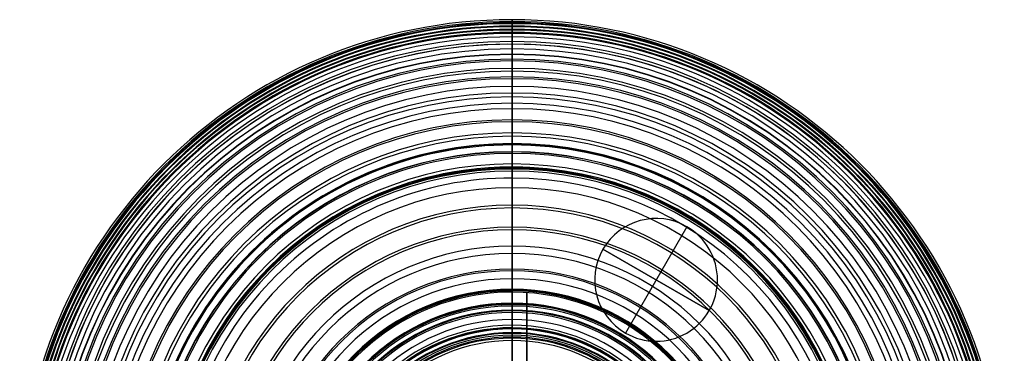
# Model space of a CAD drawing. Header units: millimetres. Extents: x 1243 to 1444, y 1160 to 1364.
# Tile 239 of 239: x 1243 to 1444, y 1295 to 1363. Entities that reach past the tile are written whole.
import ezdxf

# ---------------------------------------------------------------- set-up
doc = ezdxf.new("R2010")
doc.units = ezdxf.units.MM
doc.header["$MEASUREMENT"] = 0
doc.layers.add('Default', color=7, linetype='Continuous', true_color=0x000000)

# ---------------------------------------------------------------- blocks, each defined once
blk = doc.blocks.new('5_5')
at = {"layer": 'Default'}
for p in [(1343.27, 1264.95, -36.5), (1343.27, 1264.2, -39.17)]:
    blk.add_line(p, (1343.27, 1264.2, -36.5), dxfattribs=at)
at = {"layer": 'Default', "extrusion": (-3.5337e-30, 1, -6.25511e-15)}
blk.add_arc((-1343.27, 0, 1456.54), 36.35, 180, 0, dxfattribs=at)
at = {"layer": 'Default', "extrusion": (-3.19252e-15, 1, -2.41546e-27)}
blk.add_arc((-1343.27, 0, 1456.52), 35.61, 180, 360, dxfattribs=at)
at = {"layer": 'Default', "extrusion": (0, 1, 0)}
for centre, radius, start, end in [((-1343.27, 0, 1456.52), 35.39, 180, 360), ((-1343.27, 0, 1453.83), 45.34, 180, 360), ((-1343.27, 0, 1453.83), 45.34, 180, 0), ((-1343.27, 0, 1454.66), 40.61, 180, 0), ((-1343.27, 0, 1454.54), 36, 180, 0), ((-1343.27, 0, 1452.84), 41.93, 180, 0), ((-1343.27, 0, 1450.24), 54.1, 180, 360), ((-1343.27, 0, 1451.55), 49.45, 180, 360), ((-1343.27, 0, 1450.24), 49.11, 180, 360), ((-1343.27, 0, 1450.24), 49.11, 180, 0), ((-1343.27, 0, 1450.89), 47.48, 180, 0), ((-1343.27, 0, 1448.69), 52.64, 180, 0), ((-1343.27, 0, 1445.66), 62.47, 180, 360), ((-1343.27, 0, 1447.51), 57.98, 180, 0), ((-1343.27, 0, 1446.27), 57.45, 180, 0), ((-1343.27, 0, 1442.46), 66.02, 180, 0), ((-1343.27, 0, 1443.63), 61.9, 180, 0), ((-1343.27, 0, 1440.07), 70.23, 180, 0), ((-1343.27, 0, 1440.8), 66.02, 180, 0), ((-1343.27, 0, 1437.78), 69.82, 180, 360), ((-1343.27, 0, 1436.41), 73.36, 180, 0), ((-1343.27, 0, 1434.59), 73.32, 180, 0), ((-1343.27, 0, 1433.49), 77.2, 180, 0), ((-1343.27, 0, 1431.24), 76.52, 180, 360), ((-1343.27, 0, 1429.43), 79.83, 180, 0), ((-1343.27, 0, 1427.75), 79.45, 180, 360), ((-1343.27, 0, 1426.05), 83.22, 180, 0), ((-1343.27, 0, 1426.05), 83.22, 180, 0), ((-1343.27, 0, 1424.12), 82.11, 180, 0), ((-1343.27, 0, 1421.67), 85.31, 180, 0), ((-1343.27, 0, 1420.38), 84.51, 180, 0), ((-1343.27, 0, 1417.92), 88.23, 180, 360), ((-1343.27, 0, 1417.92), 88.23, 180, 360), ((-1343.27, 0, 1416.53), 86.67, 180, 0), ((-1343.27, 0, 1413.32), 89.76, 180, 0), ((-1343.27, 0, 1412.6), 88.61, 180, 0), ((-1343.27, 0, 1409.3), 92.21, 180, 0), ((-1343.27, 0, 1408.58), 90.33, 180, 0), ((-1343.27, 0, 1404.59), 93.23, 180, 0), ((-1343.27, 0, 1404.5), 91.84, 180, 0), ((-1343.27, 0, 1400.4), 95.26, 180, 355.4243), ((-1343.27, 0, 1400.38), 93.16, 180, 0), ((-1343.27, 0, 1395.66), 95.82, 180, 0), ((-1343.27, 0, 1396.22), 94.29, 180, 0), ((-1343.27, 0, 1392.04), 95.26, 180, 360), ((-1343.27, 0, 1391.35), 97.46, 180, 0), ((-1343.27, 0, 1386.64), 97.64, 180, 0), ((-1343.27, 0, 1383.68), 96.73, 180, 360), ((-1343.27, 0, 1382.27), 98.95, 180, 360), ((-1343.27, 0, 1382.27), 98.95, 180, 0), ((-1343.27, 0, 1377.62), 98.8, 180, 0), ((-1343.27, 0, 1375.42), 97.65, 180, 0), ((-1343.27, 0, 1373.21), 99.85, 180, 360), ((-1343.27, 0, 1368.64), 99.44, 180, 0), ((-1343.27, 0, 1367.38), 98.14, 180, 0), ((-1343.27, 0, 1359.68), 99.63, 180, 0), ((-1343.27, 0, 1359.68), 98.28, 180, 0), ((-1343.27, 0, 1355.18), 100.25, 180, 0), ((-1343.27, 0, 1351.98), 98.14, 180, 0), ((-1343.27, 0, 1350.72), 99.44, 180, 360), ((-1343.27, 0, 1346.16), 99.85, 180, 360), ((-1343.27, 0, 1343.94), 97.65, 180, 360), ((-1343.27, 0, 1341.74), 98.8, 180, 0), ((-1343.27, 0, 1337.1), 98.95, 180, 0), ((-1343.27, 0, 1335.69), 96.73, 180, 0), ((-1343.27, 0, 1332.72), 97.64, 180, 0), ((-1343.27, 0, 1328.01), 97.46, 180, 360), ((-1343.27, 0, 1327.33), 95.26, 180, 0), ((-1343.27, 0, 1323.71), 95.82, 180, 0), ((-1343.27, 0, 1323.15), 94.29, 180, 0), ((-1343.27, 0, 1318.97), 95.26, 180, 0), ((-1343.27, 0, 1318.99), 93.16, 180, 0), ((-1343.27, 0, 1314.77), 93.23, 180, 360), ((-1343.27, 0, 1314.86), 91.84, 180, 0), ((-1343.27, 0, 1310.06), 92.21, 180, 0), ((-1343.27, 0, 1310.78), 90.33, 180, 0), ((-1343.27, 0, 1306.04), 89.76, 180, 0), ((-1343.27, 0, 1306.77), 88.61, 180, 360), ((-1343.27, 0, 1301.44), 88.23, 180, 360), ((-1343.27, 0, 1301.44), 88.23, 180, 0), ((-1343.27, 0, 1302.83), 86.67, 180, 0), ((-1343.27, 0, 1297.7), 85.31, 180, 360), ((-1343.27, 0, 1298.98), 84.51, 180, 0), ((-1343.27, 0, 1293.31), 83.22, 180, 0), ((-1343.27, 0, 1295.24), 82.11, 180, 360), ((-1343.27, 0, 1291.62), 79.45, 180, 360), ((-1343.27, 0, 1289.93), 79.83, 180, 0), ((-1343.27, 0, 1288.12), 76.52, 180, 0), ((-1343.27, 0, 1284.77), 73.32, 180, 0), ((-1343.27, 0, 1282.95), 73.36, 180, 0), ((-1343.27, 0, 1281.58), 69.82, 180, 0), ((-1343.27, 0, 1279.29), 70.23, 180, 302.6842), ((-1343.27, 0, 1278.57), 66.02, 180, 0), ((-1343.27, 0, 1276.9), 66.02, 180, 0), ((-1343.27, 0, 1275.73), 61.9, 180, 0), ((-1343.27, 0, 1273.7), 62.47, 180, 0), ((-1343.27, 0, 1271.85), 57.98, 180, 0), ((-1343.27, 0, 1273.09), 57.45, 180, 0), ((-1343.27, 0, 1270.67), 52.64, 180, 360), ((-1343.27, 0, 1267.81), 49.45, 180, 360), ((-1343.27, 0, 1269.12), 49.11, 180, 0), ((-1343.27, 0, 1268.47), 47.48, 180, 0), ((-1343.27, 0, 1265.51), 45.04, 271.9149, 0), ((-1343.27, 0, 1266.52), 41.93, 180, 0), ((-1343.27, 0, 1265.51), 45.04, 180, 268.0851), ((-1343.27, 0, 1264.7), 40.61, 180, 0), ((-1343.27, 0, 1264.57), 36.5, 180, 0), ((-1343.27, 0, 1264.2), 36.5, 180, 0)]:
    blk.add_arc(centre, radius, start, end, dxfattribs=at)
at = {"layer": 'Default', "extrusion": (-4.80699e-43, 1, -3.09601e-28)}
blk.add_arc((-1343.27, 0, 1456.53), 34.89, 180, 0, dxfattribs=at)
at = {"layer": 'Default', "extrusion": (-2.50739e-15, 1, -1.45537e-27)}
blk.add_arc((-1343.27, 0, 1453.83), 45.34, 180, 360, dxfattribs=at)
at = {"layer": 'Default', "extrusion": (4.20246e-15, 1, -4.20246e-15)}
blk.add_arc((-1343.27, 0, 1450.24), 54.1, 180, 360, dxfattribs=at)
at = {"layer": 'Default', "extrusion": (-5.32461e-14, 1, 4.6301e-15)}
blk.add_arc((-1343.27, 0, 1450.24), 49.11, 180, 360, dxfattribs=at)
at = {"layer": 'Default', "extrusion": (-1.81988e-15, 1, 3.63977e-15)}
blk.add_arc((-1343.27, 0, 1445.66), 62.47, 180, 0, dxfattribs=at)
at = {"layer": 'Default', "extrusion": (-2.00875e-42, 1, 5.3256e-27)}
blk.add_arc((-1343.27, 0, 1440.07), 70.23, 180, 0, dxfattribs=at)
at = {"layer": 'Default', "extrusion": (-2.94521e-15, 1, -1.17808e-14)}
blk.add_arc((-1343.27, 0, 1433.49), 77.2, 180, 360, dxfattribs=at)
at = {"layer": 'Default', "extrusion": (-2.77598e-43, 1, 6.11406e-28)}
blk.add_arc((-1343.27, 0, 1426.05), 83.22, 180, 360, dxfattribs=at)
at = {"layer": 'Default', "extrusion": (-1.28858e-15, 1, 2.57717e-15)}
for centre, end in [((-1343.27, 0, 1417.92), 360), ((-1343.27, 0, 1301.44), 0)]:
    blk.add_arc(centre, 88.23, 180, end, dxfattribs=at)
at = {"layer": 'Default', "extrusion": (-2.46574e-15, 1, 4.93148e-15)}
blk.add_arc((-1343.27, 0, 1409.3), 92.21, 180, 360, dxfattribs=at)
at = {"layer": 'Default', "extrusion": (-1.66492e-12, 1, 9.54792e-15)}
blk.add_arc((-1343.27, 0, 1400.4), 95.26, 180, 360, dxfattribs=at)
at = {"layer": 'Default', "extrusion": (-4.19928e-13, 1, -9.33173e-15)}
blk.add_arc((-1343.27, 0, 1391.35), 97.46, 180, 0, dxfattribs=at)
at = {"layer": 'Default', "extrusion": (2.29775e-15, 1, -6.89325e-15)}
blk.add_arc((-1343.27, 0, 1382.27), 98.95, 180, 0, dxfattribs=at)
at = {"layer": 'Default', "extrusion": (-1.29636e-30, 1, -9.10861e-15)}
blk.add_arc((-1343.27, 0, 1373.21), 99.85, 180, 0, dxfattribs=at)
at = {"layer": 'Default', "extrusion": (-2.26801e-15, 1, 4.53602e-15)}
blk.add_arc((-1343.27, 0, 1364.18), 100.25, 180, 360, dxfattribs=at)
at = {"layer": 'Default', "extrusion": (-1.03766e-43, 1, 2.4414e-28)}
blk.add_arc((-1343.27, 0, 1355.18), 100.25, 180, 360, dxfattribs=at)
at = {"layer": 'Default', "extrusion": (-3.41573e-15, 1, -9.10861e-15)}
blk.add_arc((-1343.27, 0, 1346.16), 99.85, 180, 360, dxfattribs=at)
at = {"layer": 'Default', "extrusion": (1.14887e-15, 1, -2.29775e-15)}
blk.add_arc((-1343.27, 0, 1337.1), 98.95, 180, 0, dxfattribs=at)
at = {"layer": 'Default', "extrusion": (2.33293e-15, 1, 6.9988e-15)}
blk.add_arc((-1343.27, 0, 1328.01), 97.46, 180, 0, dxfattribs=at)
at = {"layer": 'Default', "extrusion": (-5.80036e-13, 1, -4.77396e-15)}
blk.add_arc((-1343.27, 0, 1318.97), 95.26, 180, 0, dxfattribs=at)
at = {"layer": 'Default', "extrusion": (1.45847e-30, 1, -2.46574e-15)}
blk.add_arc((-1343.27, 0, 1310.06), 92.21, 180, 360, dxfattribs=at)
at = {"layer": 'Default', "extrusion": (-1.93021e-12, 1, 2.27873e-27)}
blk.add_arc((-1343.27, 0, 1293.31), 83.22, 180, 0, dxfattribs=at)
at = {"layer": 'Default', "extrusion": (4.41782e-15, 1, -2.94521e-15)}
blk.add_arc((-1343.27, 0, 1285.87), 77.2, 180, 0, dxfattribs=at)
at = {"layer": 'Default', "extrusion": (-1.48921e-12, 1, 3.23742e-15)}
blk.add_arc((-1343.27, 0, 1279.29), 70.23, 180, 360, dxfattribs=at)
at = {"layer": 'Default', "extrusion": (1.81988e-15, 1, 3.63977e-15)}
blk.add_arc((-1343.27, 0, 1273.7), 62.47, 180, 0, dxfattribs=at)
at = {"layer": 'Default', "extrusion": (2.57765e-30, 1, 8.40491e-15)}
blk.add_arc((-1343.27, 0, 1269.12), 54.1, 180, 0, dxfattribs=at)
at = {"layer": 'Default', "extrusion": (-3.36969e-42, 1, -1.46443e-27)}
blk.add_arc((-1343.27, 0, 1269.12), 49.11, 180, 0, dxfattribs=at)
at = {"layer": 'Default', "extrusion": (-1.45178e-10, 1, 2.00982e-10)}
blk.add_arc((-1343.27, 0, 1265.53), 45.34, 270, 0, dxfattribs=at)
at = {"layer": 'Default', "extrusion": (-6.03769e-14, 1, 0)}
blk.add_arc((-1343.27, 0, 1265.52), 45.19, 270, 90, dxfattribs=at)
at = {"layer": 'Default', "extrusion": (9.0486e-09, 1, -9.06219e-09)}
blk.add_arc((-1343.27, 0, 1265.51), 45.04, 270, 360, dxfattribs=at)
at = {"layer": 'Default', "extrusion": (1, 0, 0)}
for start, end in [(3.1942, 3.5656), (3.5653, 3.9366)]:
    blk.add_arc((1242.4, -46.63, 1343.27), 23.17, start, end, dxfattribs=at)
at = {"layer": 'Default', "extrusion": (1.45178e-10, 1, 2.00982e-10)}
blk.add_arc((-1343.27, 0, 1265.53), 45.34, 180, 270, dxfattribs=at)
at = {"layer": 'Default', "extrusion": (6.03769e-14, 1, 0)}
blk.add_arc((-1343.27, 0, 1265.52), 45.19, 90, 270, dxfattribs=at)
at = {"layer": 'Default', "extrusion": (-9.0486e-09, 1, -9.06219e-09)}
blk.add_arc((-1343.27, 0, 1265.51), 45.04, 180, 270, dxfattribs=at)
at = {"layer": 'Default', "extrusion": (5.80454e-15, 1, -5.80454e-15)}
blk.add_arc((-1343.27, 0, 1264.2), 39.17, 180, 360, dxfattribs=at)
at = {"layer": 'Default', "extrusion": (1.35445e-41, 1, -1.51917e-26)}
blk.add_arc((-1343.27, 0, 1264.95), 36.5, 180, 360, dxfattribs=at)
at = {"layer": 'Default'}
for points, knots in [([(1343.27, 1458.61), (1343.27, 1458.61, -2.7), (1343.27, 1458.5, -7.94), (1343.27, 1458, -15.59), (1343.27, 1457.18, -22.79), (1343.27, 1456.05, -29.56), (1343.27, 1454.63, -35.91), (1343.27, 1452.93, -41.86), (1343.27, 1451.4, -46.2), (1343.27, 1450.46, -48.57), (1343.27, 1450.24, -49.11)], [0, 0, 0, 0, 8.090073, 15.738925, 22.974904, 29.82682, 36.323947, 42.496496, 48.374972, 50.13003, 50.13003, 50.13003, 50.13003]), ([(1343.27, 1456.53, -34.89), (1343.27, 1456.58, -33.79), (1343.27, 1456.89, -31.16), (1343.27, 1457.78, -28.64), (1343.27, 1458.46, -27.26)], [0.208432, 0.208432, 0.208432, 0.208432, 3.510183, 8.129608, 8.129608, 8.129608, 8.129608]), ([(1343.27, 1453.83, -45.34), (1343.27, 1453.92, -43.74), (1343.27, 1454.46, -40.6), (1343.27, 1455.75, -37.69), (1343.27, 1456.54, -36.35)], [0.20861, 0.20861, 0.20861, 0.20861, 5.022641, 9.686336, 9.686336, 9.686336, 9.686336]), ([(1343.27, 1456.52, -35.61), (1343.27, 1456.52, -35.54), (1343.27, 1456.52, -35.29), (1343.27, 1456.53, -35.05), (1343.27, 1456.53, -34.89)], [0.2076243, 0.2076243, 0.2076243, 0.2076243, 0.4315498, 0.932665, 0.932665, 0.932665, 0.932665]), ([(1343.27, 1450.24, -54.1), (1343.27, 1450.5, -52.51), (1343.27, 1451.36, -49.42), (1343.27, 1452.93, -46.62), (1343.27, 1453.83, -45.34)], [0.208536, 0.208536, 0.208536, 0.208536, 5.056723, 9.764523, 9.764523, 9.764523, 9.764523]), ([(1343.27, 1445.66, -62.47), (1343.27, 1446.11, -60.92), (1343.27, 1447.33, -57.93), (1343.27, 1449.19, -55.29), (1343.27, 1450.24, -54.1)], [0.208469, 0.208469, 0.208469, 0.208469, 5.069811, 9.819803, 9.819803, 9.819803, 9.819803]), ([(1343.27, 1450.24, -49.11), (1343.27, 1449.75, -50.3), (1343.27, 1448.52, -53.12), (1343.27, 1446.35, -57.42), (1343.27, 1443.71, -61.88), (1343.27, 1440.87, -66.02), (1343.27, 1437.85, -69.83), (1343.27, 1434.65, -73.33), (1343.27, 1431.29, -76.54), (1343.27, 1427.79, -79.47), (1343.27, 1424.16, -82.13), (1343.27, 1420.41, -84.54), (1343.27, 1416.56, -86.71), (1343.27, 1412.62, -88.64), (1343.27, 1408.6, -90.36), (1343.27, 1404.52, -91.87), (1343.27, 1400.39, -93.19), (1343.27, 1396.23, -94.32), (1343.27, 1390.68, -95.6), (1343.27, 1383.75, -96.8), (1343.27, 1375.51, -97.72), (1343.27, 1367.5, -98.19), (1343.27, 1359.68, -98.32), (1343.27, 1351.86, -98.19), (1343.27, 1343.85, -97.72), (1343.27, 1335.62, -96.8), (1343.27, 1328.68, -95.6), (1343.27, 1323.13, -94.32), (1343.27, 1318.97, -93.19), (1343.27, 1314.84, -91.87), (1343.27, 1310.76, -90.36), (1343.27, 1306.74, -88.64), (1343.27, 1302.8, -86.71), (1343.27, 1298.95, -84.54), (1343.27, 1295.2, -82.13), (1343.27, 1291.57, -79.47), (1343.27, 1288.07, -76.54), (1343.27, 1284.71, -73.33), (1343.27, 1281.52, -69.83), (1343.27, 1278.49, -66.02), (1343.27, 1275.65, -61.88), (1343.27, 1273.01, -57.42), (1343.27, 1270.85, -53.12), (1343.27, 1269.61, -50.3), (1343.27, 1269.12, -49.11)], [2.203514, 2.203514, 2.203514, 2.203514, 6.063863, 11.444991, 16.622375, 21.624877, 26.479795, 31.212676, 35.846662, 40.402167, 44.896964, 49.345879, 53.760181, 58.1482, 62.515692, 66.865732, 71.198567, 75.512334, 79.803337, 88.29194, 96.603738, 104.657499, 112.357725, 120.057945, 128.111705, 136.423512, 144.912106, 149.203116, 153.516863, 157.849718, 162.199751, 166.567246, 170.955264, 175.369566, 179.818481, 184.313278, 188.868782, 193.50277, 198.235649, 203.090568, 208.093071, 213.270453, 218.651582, 222.510554, 222.510554, 222.510554, 222.510554]), ([(1343.27, 1440.07, -70.23), (1343.27, 1440.71, -68.75), (1343.27, 1442.31, -65.93), (1343.27, 1444.48, -63.54), (1343.27, 1445.66, -62.47)], [0.208421, 0.208421, 0.208421, 0.208421, 5.06236, 9.850708, 9.850708, 9.850708, 9.850708]), ([(1343.27, 1433.49, -77.2), (1343.27, 1434.33, -75.83), (1343.27, 1436.28, -73.24), (1343.27, 1438.75, -71.14), (1343.27, 1440.07, -70.23)], [0.208398, 0.208398, 0.208398, 0.208398, 5.039199, 9.861294, 9.861294, 9.861294, 9.861294]), ([(1343.27, 1426.05, -83.22), (1343.27, 1427.05, -81.98), (1343.27, 1429.33, -79.68), (1343.27, 1432.05, -77.93), (1343.27, 1433.49, -77.2)], [0.208406, 0.208406, 0.208406, 0.208406, 5.006448, 9.855147, 9.855147, 9.855147, 9.855147]), ([(1343.27, 1417.92, -88.23), (1343.27, 1419.06, -87.13), (1343.27, 1421.6, -85.13), (1343.27, 1424.52, -83.76), (1343.27, 1426.05, -83.22)], [0.208442, 0.208442, 0.208442, 0.208442, 4.967942, 9.830576, 9.830576, 9.830576, 9.830576]), ([(1343.27, 1409.3, -92.21), (1343.27, 1410.54, -91.25), (1343.27, 1413.28, -89.57), (1343.27, 1416.34, -88.56), (1343.27, 1417.92, -88.23)], [0.208502, 0.208502, 0.208502, 0.208502, 4.92476, 9.782341, 9.782341, 9.782341, 9.782341]), ([(1343.27, 1400.4, -95.26), (1343.27, 1401.71, -94.43), (1343.27, 1404.58, -93.03), (1343.27, 1407.7, -92.37), (1343.27, 1409.3, -92.21)], [0.208576, 0.208576, 0.208576, 0.208576, 4.877944, 9.708285, 9.708285, 9.708285, 9.708285]), ([(1343.27, 1391.35, -97.46), (1343.27, 1392.71, -96.75), (1343.27, 1395.66, -95.61), (1343.27, 1398.8, -95.25), (1343.27, 1400.4, -95.26)], [0.208658, 0.208658, 0.208658, 0.208658, 4.830695, 9.613827, 9.613827, 9.613827, 9.613827]), ([(1343.27, 1382.27, -98.95), (1343.27, 1383.66, -98.34), (1343.27, 1386.65, -97.42), (1343.27, 1389.78, -97.32), (1343.27, 1391.35, -97.46)], [0.208739, 0.208739, 0.208739, 0.208739, 4.788716, 9.511626, 9.511626, 9.511626, 9.511626]), ([(1343.27, 1373.21, -99.85), (1343.27, 1374.62, -99.32), (1343.27, 1377.64, -98.59), (1343.27, 1380.74, -98.71), (1343.27, 1382.27, -98.95)], [0.208815, 0.208815, 0.208815, 0.208815, 4.759161, 9.4182, 9.4182, 9.4182, 9.4182]), ([(1343.27, 1364.18, -100.25), (1343.27, 1365.62, -99.79), (1343.27, 1368.65, -99.22), (1343.27, 1371.71, -99.51), (1343.27, 1373.21, -99.85)], [0.208879, 0.208879, 0.208879, 0.208879, 4.749705, 9.351017, 9.351017, 9.351017, 9.351017]), ([(1343.27, 1346.16, -99.85), (1343.27, 1347.65, -99.51), (1343.27, 1350.71, -99.22), (1343.27, 1353.74, -99.79), (1343.27, 1355.18, -100.25)], [0.208881, 0.208881, 0.208881, 0.208881, 4.810193, 9.351019, 9.351019, 9.351019, 9.351019]), ([(1343.27, 1337.1, -98.95), (1343.27, 1338.62, -98.71), (1343.27, 1341.72, -98.59), (1343.27, 1344.74, -99.32), (1343.27, 1346.16, -99.85)], [0.208817, 0.208817, 0.208817, 0.208817, 4.867857, 9.418204, 9.418204, 9.418204, 9.418204]), ([(1343.27, 1328.01, -97.46), (1343.27, 1329.58, -97.32), (1343.27, 1332.71, -97.42), (1343.27, 1335.7, -98.34), (1343.27, 1337.1, -98.95)], [0.208742, 0.208742, 0.208742, 0.208742, 4.931651, 9.511626, 9.511626, 9.511626, 9.511626]), ([(1343.27, 1318.97, -95.26), (1343.27, 1320.56, -95.25), (1343.27, 1323.7, -95.61), (1343.27, 1326.65, -96.75), (1343.27, 1328.01, -97.46)], [0.208661, 0.208661, 0.208661, 0.208661, 4.991793, 9.613833, 9.613833, 9.613833, 9.613833]), ([(1343.27, 1310.06, -92.21), (1343.27, 1311.66, -92.37), (1343.27, 1314.78, -93.03), (1343.27, 1317.65, -94.43), (1343.27, 1318.97, -95.26)], [0.208579, 0.208579, 0.208579, 0.208579, 5.038919, 9.708286, 9.708286, 9.708286, 9.708286]), ([(1343.27, 1301.44, -88.23), (1343.27, 1303.02, -88.56), (1343.27, 1306.08, -89.57), (1343.27, 1308.82, -91.25), (1343.27, 1310.06, -92.21)], [0.208504, 0.208504, 0.208504, 0.208504, 5.066085, 9.782339, 9.782339, 9.782339, 9.782339]), ([(1343.27, 1293.31, -83.22), (1343.27, 1294.84, -83.76), (1343.27, 1297.76, -85.13), (1343.27, 1300.3, -87.13), (1343.27, 1301.44, -88.23)], [0.208443, 0.208443, 0.208443, 0.208443, 5.07108, 9.83058, 9.83058, 9.83058, 9.83058]), ([(1343.27, 1285.87, -77.2), (1343.27, 1287.31, -77.93), (1343.27, 1290.03, -79.68), (1343.27, 1292.31, -81.98), (1343.27, 1293.31, -83.22)], [0.208406, 0.208406, 0.208406, 0.208406, 5.057106, 9.855145, 9.855145, 9.855145, 9.855145]), ([(1343.27, 1279.29, -70.23), (1343.27, 1280.61, -71.14), (1343.27, 1283.08, -73.24), (1343.27, 1285.03, -75.83), (1343.27, 1285.87, -77.2)], [0.208398, 0.208398, 0.208398, 0.208398, 5.030494, 9.86129, 9.86129, 9.86129, 9.86129]), ([(1343.27, 1273.7, -62.47), (1343.27, 1274.88, -63.54), (1343.27, 1277.06, -65.93), (1343.27, 1278.65, -68.75), (1343.27, 1279.29, -70.23)], [0.20842, 0.20842, 0.20842, 0.20842, 4.996768, 9.850707, 9.850707, 9.850707, 9.850707]), ([(1343.27, 1269.12, -54.1), (1343.27, 1270.17, -55.29), (1343.27, 1272.03, -57.93), (1343.27, 1273.25, -60.92), (1343.27, 1273.7, -62.47)], [0.208467, 0.208467, 0.208467, 0.208467, 4.958459, 9.819801, 9.819801, 9.819801, 9.819801]), ([(1343.27, 1269.12, -49.11), (1343.27, 1268.9, -48.57), (1343.27, 1267.96, -46.2), (1343.27, 1266.49, -42.02), (1343.27, 1265.42, -38.32), (1343.27, 1264.95, -36.5)], [0.415291, 0.415291, 0.415291, 0.415291, 2.171762, 8.050362, 13.709245, 13.709245, 13.709245, 13.709245]), ([(1343.27, 1265.53, -45.34), (1343.27, 1266.44, -46.62), (1343.27, 1268, -49.42), (1343.27, 1268.86, -52.51), (1343.27, 1269.12, -54.1)], [0.208533, 0.208533, 0.208533, 0.208533, 4.916323, 9.764502, 9.764502, 9.764502, 9.764502]), ([(1343.27, 1264.2, -39.17), (1343.27, 1264.38, -39.64), (1343.27, 1265.05, -41.55), (1343.27, 1265.43, -43.54), (1343.27, 1265.51, -45.04)], [0.208128, 0.208128, 0.208128, 0.208128, 1.731021, 6.247899, 6.247899, 6.247899, 6.247899])]:
    blk.add_open_spline(points, degree=3, knots=knots, dxfattribs=at)
for points in [[(1343.27, 1456.54, -36.35), (1343.27, 1456.53, -36.1), (1343.27, 1456.52, -35.86), (1343.27, 1456.52, -35.61)], [(1343.27, 1355.18, -100.25), (1343.27, 1356.64, -99.85), (1343.27, 1359.68, -99.41), (1343.27, 1362.72, -99.85), (1343.27, 1364.18, -100.25)]]:
    blk.add_open_spline(points, degree=3, dxfattribs=at)
blk = doc.blocks.new('5_15')
at = {"layer": 'Default'}
for p, q in [((1273.2, 1060.41), (1273.2, 1062.41)), ((1273.2, 1062.41), (1298.2, 1062.41)), ((1285.7, 1062.41, -12.5), (1285.7, 1062.41, 12.5)), ((1285.7, 1062.41, -12.5), (1285.7, 1060.41, -12.5)), ((1285.7, 1062.41, 12.5), (1285.7, 1060.41, 12.5)), ((1298.2, 1062.41), (1298.2, 1060.41)), ((1273.2, 1060.41), (1298.2, 1060.41)), ((1285.7, 1060.41, 12.5), (1285.7, 1060.41, -12.5))]:
    blk.add_line(p, q, dxfattribs=at)
at = {"layer": 'Default', "extrusion": (0, 1, 0)}
for centre, start, end in [((-1285.7, 0, 1062.41), 180, 0), ((-1285.7, 0, 1062.41), 0, 180), ((-1285.7, 0, 1061.41), 180, 0), ((-1285.7, 0, 1061.41), 0, 180), ((-1285.7, 0, 1060.41), 180, 0), ((-1285.7, 0, 1060.41), 0, 180)]:
    blk.add_arc(centre, 12.5, start, end, dxfattribs=at)
blk = doc.blocks.new('5_24')
at = {"layer": 'Default'}
for p, q in [((1343.27, 1081.28, -74.75), (1343.27, 1081.28, -6)), ((1343.27, 1081.03, -75), (1343.27, 1079.53, -75)), ((1343.27, 1079.28, -74.75), (1343.27, 1079.28, -73)), ((1343.27, 1076.28, -70), (1343.27, 1068.28, -70)), ((1343.27, 1066.28, -32), (1343.27, 1066.28, -68))]:
    blk.add_line(p, q, dxfattribs=at)
at = {"layer": 'Default', "extrusion": (0, 1, 0)}
for centre, radius, start, end in [((-1343.27, 0, 1081.03), 75, 270, 0), ((-1343.27, 0, 1081.21), 74.93, 270, 90), ((-1343.27, 0, 1081.28), 74.75, 270, 0), ((-1343.27, 0, 1081.28), 74.75, 180, 270), ((-1343.27, 0, 1081.21), 74.93, 90, 270), ((-1343.27, 0, 1081.03), 75, 180, 270), ((-1343.27, 0, 1080.28), 75, 180, 0), ((-1343.27, 0, 1079.53), 75, 270, 0), ((-1343.27, 0, 1079.36), 74.93, 270, 90), ((-1343.27, 0, 1079.28), 74.75, 270, 0), ((-1343.27, 0, 1079.28), 73, 270, 0), ((-1343.27, 0, 1079.28), 73, 270, 0), ((-1343.27, 0, 1079.53), 75, 180, 270), ((-1343.27, 0, 1079.36), 74.93, 90, 270), ((-1343.27, 0, 1079.28), 74.75, 180, 270), ((-1343.27, 0, 1079.28), 73, 90, 270), ((-1343.27, 0, 1079.28), 73, 180, 270), ((-1343.27, 0, 1076.28), 70, 270, 357.4434), ((-1343.27, 0, 1076.28), 70, 180, 270), ((-1343.27, 0, 1072.28), 70, 180, 356.9634), ((-1343.27, 0, 1066.87), 69.41, 270, 90), ((-1343.27, 0, 1066.87), 69.41, 90, 270), ((-1343.27, 0, 1066.28), 68, 270, 0), ((-1343.27, 0, 1066.28), 68, 180, 270)]:
    blk.add_arc(centre, radius, start, end, dxfattribs=at)
at = {"layer": 'Default', "extrusion": (1, 0, 0)}
for centre, radius, start, end in [((1081.03, -74.75, 1343.27), 0.25, 315, 360), ((1081.03, -74.75, 1343.27), 0.25, 270, 315), ((1079.53, -74.75, 1343.27), 0.25, 225, 270), ((1079.53, -74.75, 1343.27), 0.25, 180, 225), ((1076.28, -73, 1343.27), 3, 360, 45), ((1076.28, -73, 1343.27), 3, 45, 90), ((1068.28, -68, 1343.27), 2, 225, 270), ((1068.28, -68, 1343.27), 2, 180, 225)]:
    blk.add_arc(centre, radius, start, end, dxfattribs=at)
at = {"layer": 'Default', "extrusion": (3.20793e-15, 1, 0)}
blk.add_arc((-1343.27, 0, 1078.41), 70.88, 270, 90, dxfattribs=at)
at = {"layer": 'Default', "extrusion": (-3.20793e-15, 1, 1.60396e-15)}
blk.add_arc((-1343.27, 0, 1078.41), 70.88, 90, 270, dxfattribs=at)
at = {"layer": 'Default', "extrusion": (-6.49639e-15, 1, -6.49639e-15)}
blk.add_arc((-1343.27, 0, 1068.28), 70, 270, 0, dxfattribs=at)
at = {"layer": 'Default', "extrusion": (6.49639e-15, 1, -6.49639e-15)}
blk.add_arc((-1343.27, 0, 1068.28), 70, 180, 270, dxfattribs=at)
blk = doc.blocks.new('6666_2')
at = {"layer": 'Default'}
for p, q in [((-46.79, 54.99, -37.25), (-46.79, 54.99, -28)), ((-46.79, 54.74, -37.5), (-46.79, 53.24, -37.5)), ((-46.79, 52.99, -26.2), (-46.79, 52.99, -37.25))]:
    blk.add_line(p, q, dxfattribs=at)
at = {"layer": 'Default', "extrusion": (0, 1, 0)}
for centre, radius, start, end in [((46.79, 0, 54.74), 37.5, 270, 0), ((46.79, 0, 54.92), 37.43, 270, 90), ((46.79, 0, 54.92), 37.43, 90, 270), ((46.79, 0, 54.74), 37.5, 180, 270), ((46.79, 0, 53.99), 37.5, 180, 0), ((46.79, 0, 53.06), 37.43, 270, 90), ((46.79, 0, 52.99), 37.25, 270, 90), ((46.79, 0, 53.06), 37.43, 90, 270), ((46.79, 0, 52.99), 37.25, 180, 270)]:
    blk.add_arc(centre, radius, start, end, dxfattribs=at)
at = {"layer": 'Default', "extrusion": (1.9075e-16, 1, -9.53749e-17)}
blk.add_arc((46.79, 0, 54.99), 37.25, 270, 90, dxfattribs=at)
at = {"layer": 'Default', "extrusion": (1, -1.90627e-13, 3.87661e-14)}
blk.add_arc((54.74, -37.25, -46.79), 0.25, 315, 0, dxfattribs=at)
at = {"layer": 'Default', "extrusion": (-3.81499e-16, 1, 1.9075e-16)}
blk.add_arc((46.79, 0, 54.99), 37.25, 180, 270, dxfattribs=at)
at = {"layer": 'Default', "extrusion": (1, -1.4068e-13, 3.39632e-13)}
blk.add_arc((54.74, -37.25, -46.79), 0.25, 270, 315, dxfattribs=at)
at = {"layer": 'Default', "extrusion": (1, 0, 0)}
blk.add_arc((54.74, -37.25, -46.79), 0.25, 270, 315, dxfattribs=at)
at = {"layer": 'Default', "extrusion": (1.89478e-16, 1, -3.78956e-16)}
blk.add_arc((46.79, 0, 53.24), 37.5, 270, 0, dxfattribs=at)
at = {"layer": 'Default', "extrusion": (1, 1.19155e-13, 2.87665e-13)}
blk.add_arc((53.24, -37.25, -46.79), 0.25, 225, 270, dxfattribs=at)
at = {"layer": 'Default', "extrusion": (0, 1, -1.89478e-16)}
blk.add_arc((46.79, 0, 53.24), 37.5, 180, 270, dxfattribs=at)
at = {"layer": 'Default', "extrusion": (1, 1.94076e-13, 4.01944e-14)}
blk.add_arc((53.24, -37.25, -46.79), 0.25, 180, 225, dxfattribs=at)
blk = doc.blocks.new('6666_3')
at = {"layer": 'Default'}
for p, q in [((-46.79, 73.36, -45), (-46.79, 74.86, -45)), ((-43.8, 75.11, -44.65), (-43.8, 75.11, -28.59)), ((-43.8, 73.11, -28.59), (-43.8, 73.11, -44.65))]:
    blk.add_line(p, q, dxfattribs=at)
at = {"layer": 'Default', "extrusion": (0, 1, 0)}
for centre, radius, start, end in [((46.79, 0, 74.86), 45, 30, 330), ((46.79, 0, 75.11), 44.75, 270, 330), ((46.79, 0, 75.11), 44.75, 270, 330), ((46.79, 0, 75.11), 44.75, 90, 270), ((46.79, 0, 74.11), 45, 30, 330), ((46.79, 0, 73.36), 45, 30, 330), ((46.79, 0, 73.11), 44.75, 270, 330), ((46.79, 0, 73.11), 44.75, 270, 330), ((46.79, 0, 73.11), 44.75, 90, 270)]:
    blk.add_arc(centre, radius, start, end, dxfattribs=at)
at = {"layer": 'Default', "extrusion": (1, 0, 0)}
for centre, start, end in [((74.86, -44.75, -46.79), 270, 0), ((73.36, -44.75, -46.79), 180, 270)]:
    blk.add_arc(centre, 0.25, start, end, dxfattribs=at)
blk = doc.blocks.new('6666_1')
at = {"layer": 'Default'}
for p, q in [((-46.79, 5.19, -42.25), (-46.79, 5.19, -41.08)), ((-46.79, 2.99, -38), (-46.79, 5.14, -40.93)), ((-46.79, 2.42, -42.5), (-46.79, 4.94, -42.5)), ((-46.79, 2.99, -38), (-46.79, 2.99, -25.7))]:
    blk.add_line(p, q, dxfattribs=at)
at = {"layer": 'Default', "extrusion": (0, 1, 0)}
for centre, radius, start, end in [((46.79, 0, 4.94), 42.5, 270, 0), ((46.79, 0, 5.12), 42.43, 270, 90), ((46.79, 0, 5.19), 42.25, 270, 0), ((46.79, 0, 5.19), 41.08, 270, 90), ((46.79, 0, 5.18), 41, 270, 90), ((46.79, 0, 5.19), 42.25, 180, 270), ((46.79, 0, 5.19), 41.08, 180, 270), ((46.79, 0, 5.18), 41, 90, 270), ((46.79, 0, 5.12), 42.43, 90, 270), ((46.79, 0, 4.94), 42.5, 180, 270), ((46.79, 0, 3.68), 42.5, 180, 0), ((46.79, 0, 2.42), 42.5, 270, 0), ((46.79, 0, 2.42), 42.5, 180, 270)]:
    blk.add_arc(centre, radius, start, end, dxfattribs=at)
at = {"layer": 'Default', "extrusion": (1.32791e-14, 1, 2.63628e-14)}
blk.add_arc((46.79, 0, 5.14), 40.93, 270, 360, dxfattribs=at)
at = {"layer": 'Default', "extrusion": (1, 0, 0)}
for centre, radius, start, end in [((4.94, -42.25, -46.79), 0.25, 315, 0), ((4.94, -41.08, -46.79), 0.25, 360, 18.1269), ((4.94, -41.08, -46.79), 0.25, 18.1269, 36.2538), ((4.94, -42.25, -46.79), 0.25, 270, 315), ((2.42, -42.25, -46.79), 0.25, 227.6799, 270), ((2.42, -42.25, -46.79), 0.25, 185.3597, 227.6799), ((452.75, 0, -46.79), 452.56, 180.633, 185.3597)]:
    blk.add_arc(centre, radius, start, end, dxfattribs=at)
at = {"layer": 'Default', "extrusion": (2.65147e-14, 1, -2.88581e-14)}
blk.add_arc((46.79, 0, 5.14), 40.93, 180, 270, dxfattribs=at)
at = {"layer": 'Default', "extrusion": (0, 1, -5.2326e-18)}
for start, end in [(270, 90), (90, 270)]:
    blk.add_arc((46.79, 0, 2.25), 42.43, start, end, dxfattribs=at)
at = {"layer": 'Default', "extrusion": (0, 1, -2.22227e-13)}
blk.add_arc((46.79, 0, 2.17), 42.27, 270, 90, dxfattribs=at)
at = {"layer": 'Default', "extrusion": (-2.08021e-15, 1, 9.17358e-48)}
blk.add_arc((46.79, 0, 2.99), 38, 180, 0, dxfattribs=at)
at = {"layer": 'Default', "extrusion": (1, -1.53084e-13, -1.77372e-13)}
blk.add_arc((2.42, -42.25, -46.79), 0.25, 227.6799, 270, dxfattribs=at)
at = {"layer": 'Default', "extrusion": (5.91988e-13, 1, -7.52612e-13)}
blk.add_arc((46.79, 0, 2.17), 42.27, 180, 270, dxfattribs=at)

msp = doc.modelspace()

# ---------------------------------------------------------------- block references
at = {"layer": 'Default', "extrusion": (0, -1, -9.4369e-16)}
for name, p in [('5_5', (0, -1262.35, -1262.35)), ('5_24', (0, -1262.35, -1262.35)), ('6666_3', (1390.06, -63.06, -1262.35)), ('6666_1', (1390.06, -3.35, -1262.35)), ('6666_2', (1390.06, -53.15, -1262.35))]:
    msp.add_blockref(name, p, dxfattribs=at)
at = {"layer": 'Default', "extrusion": (-0.866025, 0.5, 4.71845e-16), "rotation": 359.9999999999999}
msp.add_blockref('5_15', (-3106.16, -1258.48, -533.92), dxfattribs=at)

doc.saveas('drawing.dxf')
